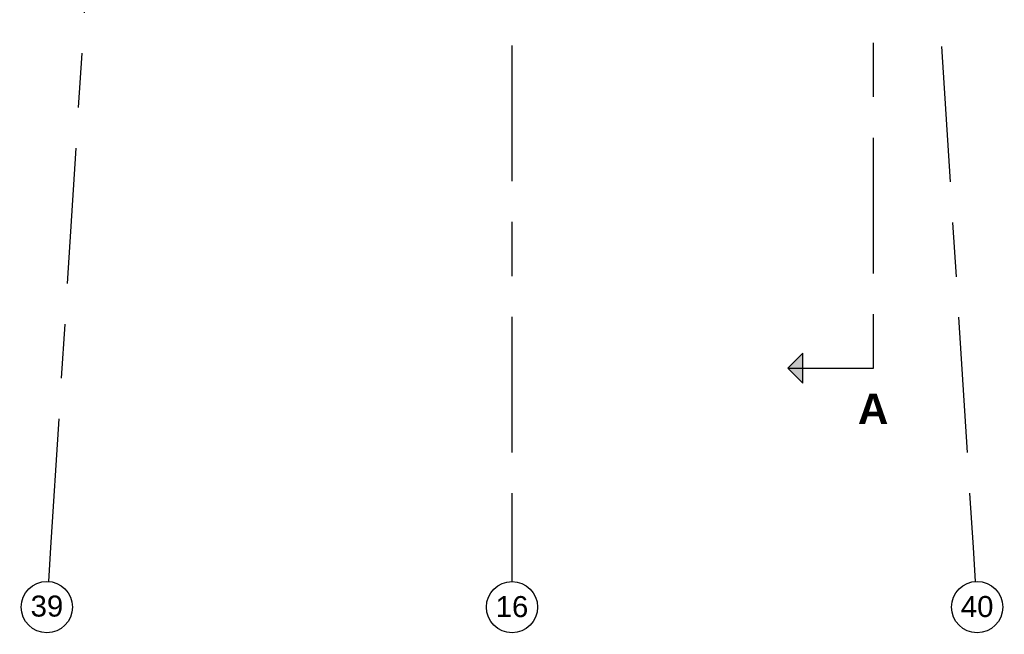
# Model space of a CAD drawing. Header units: millimetres. Extents: x -5940 to 121280, y -35718 to 26615.
# Tile 23 of 52: x 50487 to 62013, y -35667 to -28474. Entities that reach past the tile are written whole.
import ezdxf

# ---------------------------------------------------------------- set-up
doc = ezdxf.new("R2010")
doc.units = ezdxf.units.MM
doc.header["$LTSCALE"] = 100
doc.linetypes.add('Center', pattern=[31.75, 6.35, -4.7625, 15.875, -4.7625])
doc.layers.add('BL$7----_DOORSNEDE', color=8, linetype='Continuous')
doc.layers.add('BL$7----_STRAMIEN', color=8, linetype='Continuous')
doc.styles.add('Arial_2', font='arial.ttf', dxfattribs={"height": 245.883234})
doc.styles.add('Arial_B', font='arialbd.ttf', dxfattribs={"height": 355.164671})

# ---------------------------------------------------------------- blocks, each defined once
blk = doc.blocks.new('Section - 3_5 mm Head-7466073-_--_101 1e verdieping')
at = {"linetype": 'ByBlock', "lineweight": -2}
blk.add_hatch(color=0, dxfattribs=at).paths.add_polyline_path([(-1.75, 8.25), (0, 10), (1.75, 8.25)], flags=0)
at = {"color": 0, "linetype": 'ByBlock', "lineweight": -2}
for p, q in [((0, 10), (-1.75, 8.25)), ((0, 10), (-1.75, 8.25)), ((0, 10), (1.75, 8.25)), ((0, 10), (0, 0)), ((1.75, 8.25), (0, 10)), ((-1.75, 8.25), (1.75, 8.25))]:
    blk.add_line(p, q, dxfattribs=at)
blk = doc.blocks.new('Grid - r_3_0mm-7309776-_--_101 1e verdieping')
at = {"color": 0, "linetype": 'ByBlock', "lineweight": -2}
blk.add_circle((0, 0), 3, dxfattribs=at)

msp = doc.modelspace()

# ---------------------------------------------------------------- linework, layer by layer
at = {"layer": 'BL$7----_DOORSNEDE', "linetype": 'Center'}
msp.add_line((60480.3, -32554.1), (60480.3, 23469.4), dxfattribs=at)
at = {"layer": 'BL$7----_STRAMIEN', "linetype": 'Center'}
for p, q in [((56250, -34649.8), (56250, 25615.2)), ((52807.4, -3518), (50848.7, -34650.6)), ((50848.7, -34650.6), (50823.6, -35049.8)), ((56250, -35049.8), (56250, -34649.8)), ((61676.4, -35049.8), (61651.3, -34650.6))]:
    msp.add_line(p, q, dxfattribs=at)

# ---------------------------------------------------------------- block references
at = {"layer": 'BL$7----_DOORSNEDE', "xscale": 99.99999999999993, "yscale": 99.99999999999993, "zscale": 99.99999999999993, "rotation": 90}
msp.add_blockref('Section - 3_5 mm Head-7466073-_--_101 1e verdieping', (60480.3, -32554.1), dxfattribs=at)
at = {"layer": 'BL$7----_STRAMIEN', "xscale": 99.99999999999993, "yscale": 99.99999999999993, "zscale": 99.99999999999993}
for p, rotation in [((50804.8, -35349.2), 176.4000000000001), ((61695.2, -35349.2), 3.599999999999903)]:
    msp.add_blockref('Grid - r_3_0mm-7309776-_--_101 1e verdieping', p, dxfattribs=dict(at, rotation=rotation))
msp.add_blockref('Grid - r_3_0mm-7309776-_--_101 1e verdieping', (56250, -35349.8), dxfattribs=at)

# ---------------------------------------------------------------- texts
at = {"layer": 'BL$7----_STRAMIEN', "lineweight": 9, "char_height": 245.88, "width": 456, "attachment_point": 2, "line_spacing_factor": 0.938532, "style": 'Arial_2'}
for s, insert in [('39', (50805.1, -35214.3)), ('16', (56249.9, -35220)), ('40', (61695.3, -35219.4))]:
    msp.add_mtext(s, dxfattribs=dict(at, insert=insert))

# ---------------------------------------------------------------- next in the draw order: texts
at = {"layer": 'BL$7----_DOORSNEDE', "insert": (60477.6, -32852.7), "char_height": 355.165, "width": 403.18, "attachment_point": 2, "line_spacing_factor": 0.938532, "style": 'Arial_B', "bg_fill": 2}
msp.add_mtext('\\fArial|b1|i0|c0|p34|;A', dxfattribs=at)

# ---------------------------------------------------------------- next in the draw order: linework, layer by layer
at = {"layer": 'BL$7----_STRAMIEN', "linetype": 'Center'}
msp.add_line((61651.3, -34650.6), (59692.6, -3518), dxfattribs=at)

doc.saveas('drawing.dxf')
